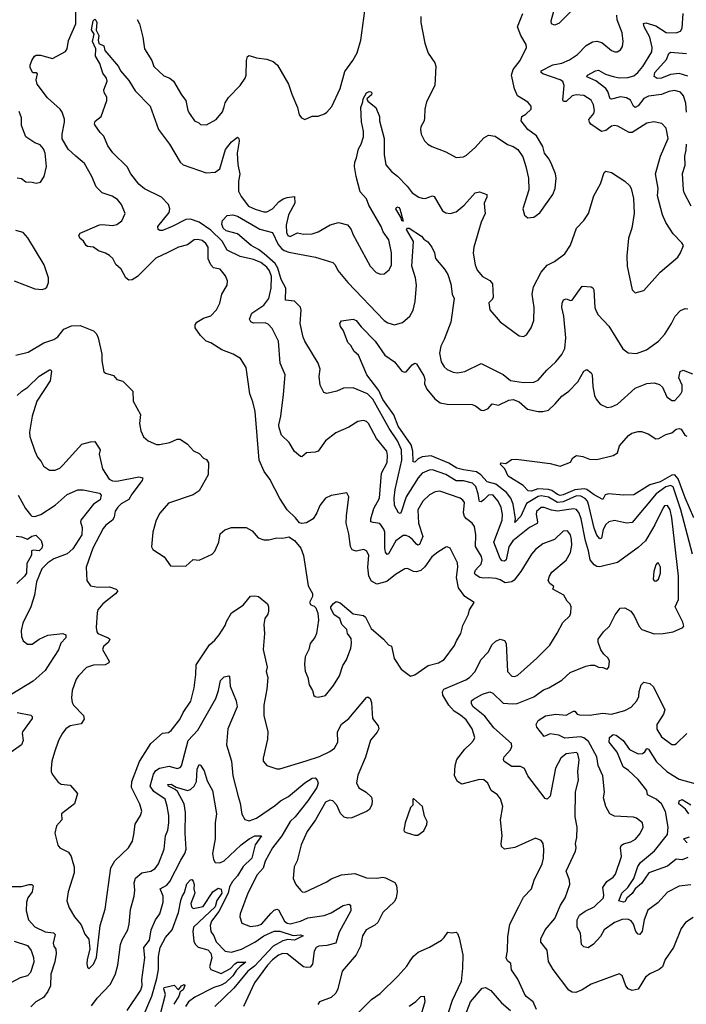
# Model space of a CAD drawing. Extents: x 1245432 to 1420865, y 606325 to 671314.
# Tile 158 of 256: x 1343242 to 1347784, y 623799 to 630504. Entities that reach past the tile are written whole.
import ezdxf

# ---------------------------------------------------------------- set-up
doc = ezdxf.new("R2010")
doc.units = 0

msp = doc.modelspace()

# ---------------------------------------------------------------- linework, layer by layer
at = {"layer": '0CON20XD'}
for points in [[(1347032.5, 630595), (1346915, 630477.1), (1346885, 630466.7), (1346866, 630475), (1346863.6, 630495), (1346892.2, 630602.2)], [(1343625, 629573.3), (1343572.6, 629622.6), (1343531.9, 629691.9), (1343530.8, 629725), (1343548.2, 629805), (1343547.3, 629827.3), (1343531.5, 629875), (1343516.9, 629895), (1343431.6, 629971.6), (1343361.9, 630065), (1343355.5, 630095), (1343362.5, 630135), (1343355, 630142.5), (1343331.2, 630141.2), (1343314.4, 630175), (1343313.1, 630195), (1343324.6, 630225.4), (1343342.5, 630255), (1343355, 630263.1), (1343385, 630263.1), (1343465, 630238.9), (1343555, 630286.2), (1343565.7, 630305), (1343575, 630361.2), (1343623.8, 630475), (1343625, 630576.7)], [(1345650.3, 627080.2), (1345635.4, 627085.4), (1345634, 627105), (1345654.1, 627175), (1345693.3, 627245), (1345707.7, 627415), (1345745, 627488.8), (1345748.3, 627538.3), (1345743.1, 627565), (1345672, 627652), (1345618.5, 627755), (1345605, 627768.5), (1345585, 627775.5), (1345545, 627767.8), (1345485, 627729.4), (1345395, 627690.8), (1345325, 627635.8), (1345275, 627566), (1345255, 627558.8), (1345195, 627553.8), (1345165, 627528), (1345155, 627529.2), (1345115, 627563.8), (1345078.1, 627625), (1345025.5, 627675.5), (1345009.5, 627725), (1345007.8, 627745), (1345021.8, 627805), (1345039.1, 627950.9), (1345051.4, 628085), (1345015.8, 628165), (1345005.7, 628315), (1344961.9, 628401.9), (1344935, 628431.5), (1344915, 628438.8), (1344835, 628437.5), (1344817.3, 628447.3), (1344806.9, 628465), (1344824.1, 628505.9), (1344905, 628560.8), (1344940, 628605), (1344956.3, 628675), (1344956.6, 628755), (1344945, 628793.5), (1344925, 628819.4), (1344885, 628851.1), (1344835, 628871.8), (1344745, 628891.8), (1344655, 628934.6), (1344622.1, 628995), (1344545, 629070.8), (1344465, 629124.3), (1344405, 629144.7), (1344375, 629144.1), (1344281.1, 629095), (1344215, 629068.8), (1344197.8, 629067.8), (1344186, 629075), (1344184, 629095), (1344260.1, 629189.9), (1344265.3, 629215), (1344255.9, 629245), (1344208, 629295), (1344092.2, 629352.2), (1344055, 629382.7), (1343999.6, 629455), (1343975, 629502.2), (1343876.9, 629596.9), (1343843.1, 629645), (1343815, 629710), (1343790, 629735), (1343755, 629787.5), (1343751.2, 629795), (1343756.4, 629813.6), (1343796.2, 629845), (1343835.7, 629954.3), (1343837, 629977), (1343818.3, 630008.3), (1343816.2, 630025), (1343838.9, 630085), (1343833.3, 630105), (1343808.7, 630138.7), (1343789.3, 630205), (1343759.7, 630255), (1343760.4, 630305), (1343739.1, 630355), (1343750.5, 630405), (1343732.5, 630435), (1343742.9, 630497.1), (1343755, 630506.2), (1343760.9, 630500.9), (1343767.1, 630485), (1343763.2, 630433.2), (1343781.9, 630395), (1343777.1, 630365), (1343780.9, 630340.9), (1343816.4, 630326.4), (1343821.2, 630295), (1343915.8, 630185), (1343928.8, 630155), (1343985, 630090.8), (1344028.3, 630018.3), (1344131.1, 629915), (1344188.9, 629755), (1344262.9, 629655), (1344335, 629532.5), (1344355, 629514.3), (1344512, 629462), (1344573.3, 629465), (1344605, 629489.2), (1344645, 629620), (1344685, 629671.4), (1344725, 629703.3), (1344734, 629694), (1344736.5, 629676.5), (1344723.8, 629595), (1344728.4, 629518.4), (1344740.8, 629450.8), (1344731.8, 629405), (1344732.7, 629335), (1344750.5, 629300.5), (1344800.6, 629235), (1344846.6, 629213.4), (1344905, 629195.5), (1344925, 629195.6), (1344965, 629216.7), (1345007.2, 629262.8), (1345036.6, 629283.4), (1345065, 629293.6), (1345115, 629298.8), (1345116.5, 629255), (1345073.8, 629175), (1345057.1, 629105), (1345059.6, 629055), (1345069.4, 629035), (1345085, 629026.7), (1345135, 629051.4), (1345175, 629043.1), (1345235, 629045.6), (1345275, 629060), (1345356.7, 629106.7), (1345415, 629122.9), (1345475, 629106.2), (1345485, 629096.2), (1345500.8, 629075), (1345512.6, 629042.6), (1345629.2, 628825), (1345671.3, 628781.3), (1345700.5, 628770.5), (1345726.1, 628773.9), (1345758.8, 628801.2), (1345774.2, 628835), (1345775.5, 628915.5), (1345757.9, 629005), (1345718.8, 629058.8), (1345705, 629096.2), (1345621.8, 629241.8), (1345603.9, 629283.9), (1345562.1, 629332.1), (1345534.4, 629435.6), (1345522.9, 629505), (1345525.7, 629534.3), (1345537.6, 629562.4), (1345550.6, 629625), (1345568.2, 629655), (1345583.8, 629706.2), (1345585.4, 629745), (1345571.1, 629808.9), (1345566.8, 629905), (1345580.9, 629945), (1345581.5, 629965), (1345605.6, 630005), (1345623.3, 630015), (1345635, 630012.5), (1345640.6, 630005), (1345637.8, 629992.2), (1345608, 629965), (1345615, 629950), (1345668.8, 629905), (1345692.5, 629845), (1345693.3, 629815), (1345725.4, 629695), (1345725.3, 629585), (1345737.5, 629515), (1345775, 629469.4), (1345817.1, 629437.1), (1345880.8, 629370.8), (1345915, 629325.7), (1345961.2, 629295), (1345985, 629288.1), (1346005, 629286.9), (1346055, 629304.2), (1346065, 629300.8), (1346122.8, 629202.8), (1346145, 629187.5), (1346175, 629184.4), (1346215, 629195.6), (1346269.4, 629240.6), (1346345, 629324.3), (1346375, 629330.8), (1346423.9, 629313.9), (1346424.4, 629295), (1346406.9, 629255), (1346408.8, 629225), (1346412.2, 629185), (1346385.5, 629124.5), (1346336.9, 628955), (1346332.5, 628915), (1346344.2, 628835), (1346359.1, 628799.1), (1346394.2, 628755), (1346445, 628728), (1346464.2, 628705), (1346468, 628615), (1346461.2, 628598.8), (1346437.5, 628575), (1346445, 628527.5), (1346515, 628446.2), (1346645, 628350), (1346675, 628346.7), (1346695, 628357.5), (1346726, 628405), (1346743.8, 628455), (1346746, 628545), (1346732.5, 628635), (1346742.9, 628685), (1346794.6, 628785.4), (1346835, 628832.5), (1346885, 628857.1), (1346955, 628909.2), (1346995, 628968.8), (1347034.4, 629085), (1347084.5, 629135.5), (1347116.3, 629183.7), (1347152.9, 629305), (1347198.6, 629385), (1347225, 629463.3), (1347235, 629471.2), (1347275, 629464), (1347363.8, 629405), (1347396, 629375), (1347407.1, 629355), (1347424.4, 629285), (1347428.2, 629185), (1347411.5, 629085), (1347389.1, 629015), (1347377.8, 628895), (1347380.6, 628825), (1347414.2, 628665), (1347435, 628643.8), (1347495, 628658.8), (1347604.5, 628785.5), (1347725, 628885.8), (1347744.7, 628915.3), (1347763.3, 628965), (1347753.8, 628983.8), (1347694.6, 629044.6), (1347645, 629122), (1347621.8, 629175), (1347586.7, 629305), (1347591.4, 629355), (1347573.3, 629455), (1347606.9, 629575), (1347659.7, 629695), (1347647.1, 629765), (1347617.3, 629797.3), (1347562.8, 629807.2), (1347515, 629799.2), (1347415, 629734.5), (1347395, 629734.5), (1347317.8, 629777.8), (1347295, 629782.7), (1347275, 629778.5), (1347235, 629749.6), (1347205, 629742.3), (1347133, 629793), (1347122.9, 629805), (1347120, 629825), (1347152.5, 629865), (1347157.1, 629885), (1347151.1, 629925), (1347135, 629955.7), (1347085, 629987.5), (1347032.8, 629992.8), (1347005, 629984.6), (1346965, 629946.5), (1346946.5, 629946.5), (1346942.3, 629955), (1346950.3, 630055), (1346942.4, 630082.4), (1346925.2, 630095.2), (1346806.7, 630135), (1346794.3, 630145), (1346795.7, 630155), (1346873.3, 630196.7), (1346935, 630208.2), (1346988.5, 630231.5), (1347043.1, 630266.9), (1347101.9, 630328.1), (1347145, 630353.8), (1347175, 630357.1), (1347208.6, 630348.6), (1347275, 630294.3), (1347297.5, 630285), (1347312.5, 630285), (1347335, 630298.8), (1347348.8, 630321.2), (1347354.2, 630355.8), (1347345.6, 630415), (1347312.8, 630502.8), (1347310, 630535)], [(1344042.9, 630505), (1344058.5, 630475), (1344080.4, 630385), (1344091.5, 630305), (1344141.4, 630225), (1344155, 630186), (1344225, 630122), (1344265.5, 630105.5), (1344290, 630085), (1344345, 629991.2), (1344374.3, 629954.3), (1344388.8, 629885), (1344398.8, 629865), (1344432.5, 629815), (1344462.3, 629802.3), (1344475, 629790), (1344515, 629788.8), (1344580, 629825), (1344623.6, 629876.4), (1344635, 629910), (1344642.2, 629937.8), (1344664.4, 629975), (1344744.2, 630055), (1344778.6, 630105), (1344784.3, 630125), (1344787.1, 630225), (1344795, 630252.5), (1344805, 630260), (1344855.9, 630244.1), (1344925, 630236), (1344968.3, 630218.3), (1344998.8, 630195), (1345074.2, 630065), (1345095.7, 629995.7), (1345133.8, 629905), (1345146.2, 629855), (1345162.5, 629835), (1345185, 629823.8), (1345235, 629846.2), (1345275, 629846.7), (1345317.7, 629862.3), (1345335, 629873.3), (1345367.9, 629912.1), (1345426.5, 630035), (1345458.3, 630151.7), (1345511.4, 630225), (1345541.3, 630278.7), (1345565.8, 630365), (1345593.6, 630563.6)], [(1345976, 630525), (1345975.8, 630485), (1346002.9, 630342.9), (1346024.4, 630275), (1346070.9, 630210.9), (1346077.9, 630187.9), (1346069.4, 630055), (1346014, 629945), (1346001.2, 629895), (1346000.8, 629835), (1345997.5, 629815), (1345976, 629775), (1345973.8, 629755), (1345976.2, 629725), (1345999.5, 629679.5), (1346023.3, 629655), (1346050.3, 629640.3), (1346145, 629604.3), (1346215, 629566), (1346265, 629570), (1346285, 629582), (1346345, 629632.9), (1346405, 629700), (1346435, 629716.7), (1346481.3, 629711.3), (1346565, 629654), (1346605, 629640), (1346635, 629620), (1346669.5, 629569.5), (1346691.2, 629505), (1346708.8, 629425), (1346711.2, 629345), (1346670, 629215), (1346681.7, 629171.7), (1346703.6, 629153.6), (1346745, 629160), (1346785, 629188.8), (1346875, 629312.5), (1346889.2, 629355), (1346898, 629425), (1346893.3, 629455), (1346866.7, 629515), (1346850, 629555), (1346817.5, 629595), (1346805, 629640), (1346763.6, 629713.6), (1346705, 629756.7), (1346658.8, 629815), (1346662.5, 629845), (1346690.5, 629859.5), (1346725.6, 629894.4), (1346727.5, 629915), (1346705, 629941.9), (1346632.9, 629985), (1346613.9, 630033.9), (1346593.5, 630125), (1346604.5, 630165), (1346652.7, 630225), (1346694.3, 630314.3), (1346692.9, 630335), (1346656.6, 630396.6), (1346634.5, 630455), (1346670.6, 630545)], [(1347784.2, 629875), (1347780.6, 629935), (1347765, 629985.7), (1347745, 630010), (1347705, 630021.8), (1347665, 630015.4), (1347615.3, 629994.7), (1347525, 629982.1), (1347495, 629968.1), (1347455, 629916.1), (1347435, 629906.2), (1347423.9, 629913.9), (1347403.1, 629955), (1347375, 629971.9), (1347335, 629977.6), (1347275, 629962), (1347265, 629964.5), (1347249.5, 630015), (1347235, 630035.3), (1347166.6, 630086.6), (1347106, 630115), (1347111.2, 630125), (1347165, 630155.5), (1347185, 630159.5), (1347233.8, 630133.8), (1347285, 630116.7), (1347328.8, 630108.8), (1347385, 630110), (1347425, 630122.4), (1347453.1, 630145), (1347486.3, 630185), (1347548, 630285), (1347550.6, 630315), (1347535.4, 630384.6), (1347495.4, 630455), (1347492.5, 630477.5), (1347506.9, 630483.1), (1347575, 630460.9), (1347647.3, 630417.3), (1347715.3, 630414.7), (1347743.5, 630426.5), (1347754.4, 630445), (1347763.1, 630545)], [(1347795, 630118.1), (1347735, 630137.1), (1347675, 630130.6), (1347615, 630104.7), (1347585, 630102.9), (1347565, 630117.5), (1347568.9, 630145), (1347647.7, 630232.3), (1347665, 630274), (1347675, 630283.3), (1347785, 630272.4)], [(1343225, 629426.7), (1343255, 629423.3), (1343285, 629400), (1343328.3, 629398.3), (1343355, 629390), (1343383.6, 629396.4), (1343408, 629435), (1343425.6, 629504.4), (1343415.8, 629595), (1343404.3, 629625), (1343380.9, 629650.9), (1343345.8, 629665.8), (1343285, 629706.7), (1343254.3, 629784.3), (1343254, 629835), (1343239.7, 629879.7)], [(1347757.1, 629457.1), (1347776.6, 629513.4), (1347773.4, 629575), (1347783.4, 629616.6), (1347784.7, 629655)], [(1343215, 628218.8), (1343300.9, 628239.1), (1343407, 628303), (1343475, 628325.6), (1343502.9, 628345), (1343543.4, 628396.6), (1343595, 628420), (1343655, 628422.2), (1343745, 628385.5), (1343765.6, 628365), (1343777, 628337), (1343801.9, 628225), (1343801.2, 628181.2), (1343816.4, 628106.4), (1343826.4, 628096.4), (1343880.5, 628080.5), (1343902.9, 628052.9), (1343945, 628042), (1344012.5, 627975), (1344014.6, 627905.4), (1344065.9, 627815.9), (1344059.2, 627755), (1344068, 627705), (1344085, 627663.3), (1344117.5, 627635), (1344175, 627611.9), (1344195, 627610), (1344265, 627624.3), (1344315, 627648), (1344335, 627646.7), (1344385, 627613.3), (1344427, 627567), (1344465, 627550), (1344495, 627518.8), (1344515, 627508.8), (1344528, 627485), (1344525.7, 627404.3), (1344465, 627296.2), (1344425, 627267.5), (1344255, 627211.2), (1344196.8, 627143.2), (1344172.5, 627095), (1344148.8, 627015), (1344140, 626915), (1344150, 626895), (1344226.7, 626845), (1344270, 626785), (1344375, 626782.5), (1344425, 626827.5), (1344465, 626823.3), (1344553.3, 626865), (1344571.2, 626885), (1344599.2, 626945), (1344607.6, 627002.4), (1344639.7, 627030.3), (1344685, 627045.8), (1344785.7, 627045.7), (1344825, 627023.8), (1344865.9, 626975.9), (1344905, 626962), (1344938.8, 626961.2), (1344995, 626976), (1345035, 626973.8), (1345075, 626981.2), (1345115, 626957.1), (1345157.1, 626905), (1345175.8, 626855), (1345207.7, 626647.7), (1345236.1, 626596.1), (1345236.7, 626575), (1345216.2, 626535), (1345225, 626518.8), (1345249.2, 626509.2), (1345258.6, 626498.6), (1345272.7, 626462.7), (1345278.9, 626415), (1345265, 626323.3), (1345253.2, 626296.8), (1345221.9, 626255), (1345211.4, 626215), (1345186.7, 626165), (1345182.2, 626115), (1345187.7, 626067.7), (1345204.4, 626025), (1345214.4, 625975), (1345237.1, 625935), (1345245, 625902.5), (1345254.1, 625894.1), (1345275, 625891.2), (1345325, 625902.5), (1345380.2, 625969.8), (1345420, 626035), (1345444.5, 626105.5), (1345469.2, 626145), (1345499.2, 626225), (1345502.7, 626257.3), (1345500, 626290), (1345476, 626325), (1345471.2, 626351.2), (1345436.2, 626385), (1345422.5, 626425), (1345385, 626450), (1345362.5, 626495), (1345362.5, 626505), (1345380.7, 626529.3), (1345398.3, 626541.7), (1345425, 626532.5), (1345515, 626457.5), (1345585, 626446), (1345597.5, 626435), (1345637.6, 626357.6), (1345721.2, 626285), (1345755, 626246.7), (1345775, 626237.5), (1345793.3, 626153.3), (1345840.7, 626080.7), (1345905, 626032.5), (1345935, 626043.3), (1346024, 626106), (1346095, 626123.3), (1346135, 626146.9), (1346205, 626242), (1346218.9, 626275), (1346246.9, 626325), (1346260.9, 626379.1), (1346300.8, 626455), (1346306, 626485), (1346338, 626535), (1346275.8, 626575), (1346232.5, 626635), (1346218.2, 626705), (1346226.9, 626775), (1346224.5, 626805), (1346174.3, 626904.3), (1346155, 626913.8), (1346145, 626910.8), (1346091.7, 626878.3), (1346050.6, 626845), (1346001.8, 626778.2), (1345975, 626753.8), (1345945, 626744.6), (1345925.3, 626745.3), (1345885, 626765.6), (1345865, 626764.3), (1345801.4, 626725), (1345742.4, 626677.6), (1345675, 626660), (1345639.5, 626679.5), (1345619.6, 626715), (1345614, 626775), (1345620.5, 626855), (1345608, 626885), (1345585.7, 626895.7), (1345535, 626884.4), (1345507, 626893), (1345495.4, 626915.4), (1345485, 627002.5), (1345467.3, 627075), (1345467.8, 627125), (1345483.8, 627255), (1345470.7, 627280.7), (1345365, 627264.3), (1345325, 627245.7), (1345286.9, 627195), (1345267.1, 627145), (1345241.4, 627105), (1345195, 627078.6), (1345165, 627073.3), (1345147.7, 627077.7), (1345122.2, 627112.2), (1345065, 627166.2), (1345015, 627243.8), (1344945.6, 627375), (1344908, 627428), (1344873.7, 627503.7), (1344847.5, 627835), (1344829.5, 627900.5), (1344810, 627955), (1344785.7, 628135), (1344747.4, 628197.4), (1344695.4, 628225.4), (1344620, 628255), (1344545, 628302.9), (1344512, 628315), (1344473.3, 628353.3), (1344438.1, 628405), (1344437.1, 628425), (1344448.8, 628445), (1344495, 628470.8), (1344545, 628487.5), (1344582.4, 628527.6), (1344606.4, 628573.6), (1344618.6, 628635), (1344655.7, 628695), (1344656.9, 628725), (1344645, 628758.8), (1344608.8, 628805), (1344562.5, 628815), (1344545, 628833.3), (1344526.7, 628875), (1344525.8, 628955.8), (1344510.7, 628980.7), (1344485, 629000), (1344455, 629007.5), (1344430, 629005), (1344385, 628970.6), (1344325, 628954.4), (1344252.3, 628917.7), (1344169.4, 628880.6), (1344045, 628755.6), (1344007.6, 628732.4), (1343985, 628730.6), (1343965, 628745.8), (1343934.4, 628805), (1343897.2, 628837.2), (1343876.9, 628876.9), (1343855, 628898.6), (1343826.7, 628915), (1343778.7, 628928.7), (1343744.3, 628954.3), (1343705, 628958.6), (1343694, 628965), (1343675.9, 628995.9), (1343652, 629015), (1343646, 629035), (1343655, 629050), (1343785, 629106), (1343805, 629110), (1343875, 629102.3), (1343905, 629108.5), (1343938.5, 629135), (1343960, 629185), (1343935.7, 629245), (1343909.4, 629279.4), (1343871.7, 629301.7), (1343805, 629325.7), (1343762.5, 629365), (1343734.3, 629435), (1343683.6, 629523.6), (1343625, 629573.3)], [(1347815.7, 629235), (1347770, 629325), (1347763.8, 629345), (1347757.1, 629457.1)], [(1345855, 629132.5), (1345845, 629133.3), (1345842, 629155), (1345805.5, 629215), (1345810.9, 629229.1), (1345825, 629225.4), (1345832.1, 629215), (1345855, 629132.5)], [(1347829.5, 624390.5), (1347778, 624355), (1347749.2, 624315), (1347696.9, 624185), (1347639.2, 624105), (1347621.4, 624055), (1347598, 624035), (1347535, 624005.6), (1347505.4, 623984.6), (1347455, 623901.4), (1347415, 623893.3), (1347387.5, 623905), (1347372.2, 623925), (1347346.2, 623995), (1347325, 624006), (1347135, 623935.4), (1347075, 623897.5), (1347030.3, 623879.7), (1347005, 623882), (1346983.8, 623895), (1346876.2, 624036.2), (1346845, 624090), (1346836.6, 624166.6), (1346793.1, 624223.1), (1346791.4, 624245), (1346821.8, 624305), (1346887.5, 624382.5), (1346926.2, 624475), (1346958.8, 624525), (1346988.9, 624615), (1346987.9, 624645), (1346965.5, 624705), (1347028.3, 624841.7), (1347034, 624865), (1347028.8, 624895), (1347038.1, 624935), (1347040, 625005), (1347026.5, 625075), (1347029.2, 625245), (1347048.6, 625325), (1347044.5, 625384.5), (1347054.6, 625464.6), (1347045, 625503.8), (1347034.4, 625514.4), (1346965, 625505.4), (1346928.5, 625475), (1346893, 625407), (1346855, 625216.7), (1346835, 625196), (1346820.9, 625200.9), (1346702.9, 625355), (1346680.8, 625405), (1346655, 625417.5), (1346595, 625417.8), (1346542.7, 625452.7), (1346538.5, 625465), (1346542.5, 625485), (1346585, 625531.2), (1346594.3, 625555), (1346592.5, 625575), (1346472.3, 625682.3), (1346411, 625761), (1346331.8, 625825), (1346319.1, 625845), (1346320.6, 625865), (1346332.9, 625877.1), (1346395, 625910.4), (1346445, 625925.6), (1346465, 625916.9), (1346535, 625848.5), (1346600, 625845), (1346631.7, 625848.3), (1346745, 625892.1), (1346810.1, 625939.9), (1346845.9, 625954.1), (1346935, 626005.7), (1346992.6, 626057.4), (1347099.1, 626100.9), (1347131.2, 626108.8), (1347157.7, 626107.7), (1347185, 626094), (1347215, 626092.5), (1347245, 626080), (1347256.7, 626095), (1347260, 626135), (1347252, 626155), (1347222.2, 626182.2), (1347202.1, 626212.1), (1347183.3, 626265), (1347183.8, 626285), (1347220, 626335), (1347260, 626375), (1347299.1, 626450.9), (1347333.8, 626496.2), (1347365, 626498), (1347406.7, 626475), (1347428.8, 626445), (1347461.5, 626371.5), (1347480.9, 626350.9), (1347565, 626322.5), (1347625.9, 626324.1), (1347693.9, 626336.1), (1347760, 626365), (1347766, 626375), (1347760.8, 626400.8), (1347706.7, 626505), (1347730.9, 626555), (1347729.3, 626715), (1347685, 627111.2), (1347672.9, 627165), (1347655, 627195.5), (1347635, 627192.5), (1347625, 627179.4), (1347570, 627065), (1347505, 626954.5), (1347455, 626909.5), (1347315, 626807.1), (1347195, 626778.5), (1347175, 626780.4), (1347155, 626791.8), (1347128.3, 626825), (1347117.7, 626887.7), (1347095.8, 626954.2), (1347066.9, 627105), (1347053.2, 627143.2), (1347035, 627167.3), (1347015, 627172.5), (1346905, 627156.6), (1346865, 627162.7), (1346815, 627182.1), (1346795, 627182.5), (1346762.9, 627155), (1346760, 627135), (1346770.4, 627085), (1346767.7, 627072.3), (1346715.2, 627044.8), (1346602.2, 626955), (1346574.2, 626915), (1346556.8, 626825), (1346545, 626816.9), (1346528.8, 626818.8), (1346516.2, 626835), (1346471.2, 626945), (1346529.7, 627095), (1346531.4, 627135), (1346521.1, 627181.1), (1346501.8, 627225), (1346465, 627267.7), (1346435, 627266.9), (1346405, 627233.4), (1346385, 627220.4), (1346375, 627223.3), (1346371.5, 627231.5), (1346364.8, 627274.8), (1346349.7, 627325), (1346327.6, 627347.6), (1346265, 627363.3), (1346215, 627362.5), (1346145, 627406.2), (1346055, 627437.6), (1346032.7, 627437.3), (1345985, 627416), (1345956.9, 627385), (1345874.1, 627255), (1345840.9, 627149.1), (1345835, 627141.9), (1345822.9, 627145), (1345796, 627196), (1345792.2, 627245), (1345799.6, 627305), (1345844.4, 627505), (1345843.5, 627575), (1345817, 627635), (1345758.8, 627718.8), (1345648.7, 627918.7), (1345611.1, 627955), (1345515, 627997.1), (1345447.5, 627995), (1345403.3, 627975), (1345335, 627959.2), (1345313.3, 627965), (1345289.2, 628015), (1345283.5, 628075), (1345288.9, 628125), (1345276.5, 628165), (1345183.6, 628315), (1345172.9, 628342.9), (1345152.5, 628435), (1345160, 628525), (1345155, 628546.2), (1345115, 628588.1), (1345053.8, 628593.8), (1345055.3, 628675), (1345023.6, 628733.6), (1345001.5, 628811.5), (1344982.4, 628842.4), (1344908.7, 628908.7), (1344868.8, 628938.8), (1344819.2, 628965), (1344726, 629046), (1344648, 629065), (1344628.1, 629085), (1344618.8, 629111.2), (1344623.9, 629136.1), (1344655, 629170), (1344694.3, 629175.7), (1344725, 629166.9), (1344877.2, 629077.2), (1344965, 629053.6), (1345002.6, 628972.6), (1345024.9, 628944.9), (1345045, 628931.1), (1345075, 628920.7), (1345257.4, 628887.4), (1345375, 628851.4), (1345391.4, 628835), (1345408.9, 628795), (1345477.9, 628715), (1345725, 628454.4), (1345749.8, 628439.8), (1345795, 628425.6), (1345850.7, 628440.7), (1345900, 628485), (1345922.5, 628525), (1345936.3, 628583.7), (1345945.8, 628695), (1345939.7, 628745), (1345914.7, 628825), (1345925, 628992.5), (1345877.1, 629075), (1345885, 629084.2), (1345895, 629083.1), (1345979.5, 629029.5), (1345995, 629010), (1346021.7, 628991.7), (1346048.8, 628955), (1346067, 628917), (1346075, 628876.7), (1346135.4, 628805.4), (1346158.3, 628768.3), (1346179.4, 628705), (1346188.6, 628635), (1346202.5, 628605), (1346179.1, 628445), (1346134.7, 628325.3), (1346110.1, 628279.9), (1346103.2, 628233.2), (1346114.6, 628175), (1346135, 628139.2), (1346155, 628121.9), (1346195, 628104.3), (1346225, 628099.2), (1346275, 628108.1), (1346385, 628163.1), (1346535, 628086.7), (1346586.2, 628046.2), (1346675, 628033.6), (1346745, 628035.6), (1346775, 628050), (1346833.1, 628116.9), (1346894.2, 628175), (1346935, 628224), (1346956.9, 628265), (1346961.7, 628338.3), (1346949.5, 628485), (1346934.5, 628545), (1346937, 628573), (1346946.7, 628595), (1346965, 628602), (1346995, 628592), (1347005.8, 628594.2), (1347075, 628690), (1347135, 628684), (1347147.8, 628677.8), (1347152.9, 628665), (1347161.3, 628545), (1347169.1, 628519.1), (1347183.3, 628493.3), (1347256.7, 628416.7), (1347352.2, 628262.2), (1347387.5, 628235), (1347445, 628230.8), (1347513.3, 628255), (1347595, 628314), (1347637.2, 628362.8), (1347683.3, 628435), (1347707.1, 628485), (1347745, 628522.5), (1347775, 628538), (1347795, 628533.8)], [(1343204.5, 628724.5), (1343345, 628671.8), (1343395, 628666.9), (1343415, 628672.5), (1343426.6, 628683.4), (1343437.5, 628715), (1343437.5, 628745), (1343410, 628835), (1343297.9, 629017.9), (1343265, 629053.8), (1343215, 629068.8)], [(1347824.8, 626865), (1347746.7, 627165), (1347693.6, 627323.6), (1347675, 627330.7), (1347645, 627322.3), (1347578.2, 627275), (1347415, 627079.1), (1347375, 627075.5), (1347293.3, 627093.3), (1347255, 627084.4), (1347235, 627065.6), (1347217.9, 627032.1), (1347205, 626974), (1347195, 626969.4), (1347175, 626992.7), (1347155, 627040.5), (1347120, 627195), (1347109.8, 627225), (1347094.3, 627244.3), (1347065, 627258), (1347035, 627260.3), (1346945, 627221), (1346906.7, 627216.7), (1346845, 627253.1), (1346795, 627262.4), (1346775, 627256.8), (1346695, 627209.5), (1346656.3, 627123.7), (1346615, 627078.8), (1346618.9, 627105), (1346604.8, 627204.8), (1346587, 627245), (1346558.1, 627285), (1346485, 627341.2), (1346427.1, 627357.1), (1346382.6, 627405), (1346355, 627424.9), (1346265, 627438), (1346219.6, 627449.6), (1346165, 627483), (1346045, 627534.4), (1345985, 627528.1), (1345956.9, 627513.1), (1345935, 627491.3), (1345922.1, 627492.1), (1345921.6, 627565), (1345909.7, 627609.7), (1345820.8, 627735), (1345791.9, 627811.9), (1345715, 627916.7), (1345688.2, 627978.2), (1345607.3, 628085), (1345550.2, 628220.2), (1345520.4, 628245), (1345498.9, 628285), (1345478.5, 628305), (1345448.1, 628385), (1345426.7, 628415), (1345424.3, 628435), (1345435, 628453.8), (1345515, 628463.8), (1345535, 628456.2), (1345567.5, 628412.5), (1345664.5, 628315), (1345730, 628220), (1345795.6, 628175), (1345845, 628109.4), (1345865, 628102.9), (1345875, 628106), (1345915.9, 628154.1), (1345935, 628163.8), (1345945, 628160), (1345995, 628078.8), (1346001.5, 628055), (1345999.5, 628025), (1346015, 627988), (1346071.3, 627921.3), (1346106.7, 627895), (1346154.6, 627884.6), (1346323.8, 627883.8), (1346348, 627875), (1346385, 627845.7), (1346405, 627842.9), (1346434.2, 627855), (1346461.7, 627888.3), (1346505, 627879.6), (1346575, 627912.3), (1346605, 627918), (1346645, 627902.5), (1346700.5, 627850.5), (1346775.4, 627835.4), (1346805, 627835.4), (1346845, 627845.5), (1346891.2, 627888.8), (1346935, 627940.6), (1346982.2, 627975), (1347045, 628038.1), (1347085, 628111.4), (1347105, 628121.2), (1347135, 628100), (1347143.1, 628085), (1347146.6, 628006.6), (1347158.1, 627945), (1347169.4, 627919.4), (1347195.8, 627885), (1347245, 627863.3), (1347275, 627868.1), (1347315, 627885.6), (1347435.3, 627994.7), (1347515, 628026.5), (1347565, 628030), (1347600.5, 628020.5), (1347622.1, 628002.1), (1347650, 627935), (1347685, 627911.2), (1347705, 627910), (1347746.9, 627955), (1347756.1, 627973.9), (1347755.4, 628015.4), (1347732.5, 628065), (1347741.7, 628108.3), (1347762, 628118), (1347825, 628092.5)], [(1343225, 627943.5), (1343256.5, 627975), (1343298.5, 628001.5), (1343375, 628075.4), (1343445, 628118.8), (1343455, 628120), (1343459.2, 628109.2), (1343448.9, 628045), (1343360, 627905), (1343326.7, 627805), (1343309.1, 627695), (1343311.8, 627665), (1343345.6, 627565), (1343363.6, 627523.6), (1343388.8, 627495), (1343404.4, 627464.4), (1343446.1, 627436.1), (1343485, 627436.2), (1343515, 627450.8), (1343535, 627469.2), (1343665, 627613.8), (1343725, 627630), (1343755, 627632), (1343790.8, 627575), (1343784.6, 627545), (1343807.3, 627445), (1343850.9, 627375), (1343875, 627364.1), (1343905, 627361.8), (1344055, 627391.8), (1344081.2, 627385), (1344075.6, 627365), (1344007.2, 627272.8), (1343985, 627237.1), (1343933.4, 627206.6), (1343910.6, 627185), (1343893.2, 627156.8), (1343885.5, 627115), (1343875, 627095.8), (1343828.2, 627061.8), (1343810.6, 627039.4), (1343741.2, 626905), (1343695.6, 626775), (1343699.2, 626685), (1343725, 626648), (1343775, 626640.5), (1343855, 626641.5), (1343900, 626625), (1343910, 626615), (1343896, 626595), (1343809.4, 626525), (1343775.6, 626485), (1343769.4, 626465), (1343762.9, 626365), (1343767.1, 626335), (1343775, 626324.4), (1343845.4, 626295.4), (1343856, 626285), (1343846.9, 626265), (1343813.1, 626235), (1343806.7, 626215), (1343850.8, 626135), (1343850, 626125), (1343825, 626110.9), (1343745, 626108.2), (1343697.6, 626092.4), (1343642, 626035), (1343627.6, 626012.4), (1343600, 625935), (1343595.7, 625885), (1343598.6, 625855), (1343608.6, 625835), (1343675.8, 625765), (1343680.5, 625739.5), (1343660.8, 625709.2), (1343585, 625694.4), (1343557.1, 625675), (1343534, 625646), (1343506.7, 625595), (1343478.9, 625515), (1343461.9, 625455), (1343455.7, 625405.7), (1343455.8, 625385), (1343464.2, 625365), (1343505, 625310.8), (1343525, 625297.1), (1343585, 625290.8), (1343636, 625235), (1343615, 625164), (1343526, 625095), (1343530, 625055), (1343494, 625015), (1343482.5, 624965), (1343501.5, 624881.5), (1343516.2, 624865), (1343574, 624835), (1343592.2, 624805), (1343605, 624763.8), (1343613.3, 624735), (1343612.9, 624695), (1343571.4, 624565), (1343564.4, 624504.4), (1343579.2, 624455), (1343615.7, 624395), (1343660.7, 624340.7), (1343685.8, 624275.8), (1343712.3, 624242.3), (1343720.8, 624175), (1343700.8, 624105), (1343700, 624075), (1343705, 624052.5), (1343715, 624043.8), (1343745, 624072), (1343765, 624117.5), (1343790, 624335), (1343824, 624446), (1343862, 624728), (1343889.5, 624775), (1343984.4, 624865), (1344010.2, 624909.8), (1344019.1, 624955), (1344030, 625025), (1344065.9, 625084.1), (1344074.5, 625115), (1344060.9, 625160.9), (1344004.4, 625275), (1344007.1, 625317.1), (1344057.4, 625452.6), (1344135, 625575.7), (1344215, 625645.6), (1344255, 625650.8), (1344275, 625662.9), (1344332.1, 625737.9), (1344355.7, 625785), (1344407.2, 625862.8), (1344430, 625955), (1344443.1, 626045), (1344445, 626110), (1344534.2, 626245.8), (1344571.5, 626278.5), (1344601.4, 626315), (1344641.2, 626378.8), (1344650.8, 626405), (1344686.2, 626465), (1344765, 626516.9), (1344815, 626578.8), (1344845, 626581.4), (1344870, 626575), (1344930.8, 626525), (1344938.1, 626505), (1344937.5, 626475), (1344932.2, 626455), (1344912.5, 626425), (1344904.5, 626385), (1344909.2, 626325), (1344900.8, 626215), (1344929.2, 626095), (1344921.2, 626065), (1344932.5, 626025), (1344925.7, 625944.3), (1344905.6, 625835), (1344905.7, 625765), (1344932.5, 625655), (1344930.8, 625605), (1344900.8, 625475), (1344901.2, 625455), (1344926.1, 625426.1), (1344993, 625403), (1345015, 625402), (1345193.9, 625456.1), (1345285, 625486.7), (1345355, 625519.4), (1345386.9, 625543.1), (1345409.1, 625585), (1345407.5, 625655), (1345435, 625706), (1345485, 625744), (1345605, 625887.5), (1345615, 625892.5), (1345630.5, 625880.5), (1345640, 625855), (1345645.5, 625745), (1345683.5, 625695), (1345688.1, 625675), (1345677.1, 625652.9), (1345631.5, 625598.5), (1345597.6, 625482.4), (1345545, 625360), (1345536.6, 625306.6), (1345552.7, 625272.7), (1345602.8, 625242.8), (1345638.3, 625208.3), (1345643.8, 625185), (1345641.5, 625158.5), (1345625, 625125.7), (1345605, 625110.9), (1345505, 625069.1), (1345475, 625065.5), (1345453.8, 625073.8), (1345428.8, 625098.8), (1345401.9, 625155), (1345375, 625184.3), (1345355, 625188.5), (1345325, 625174.3), (1345256.9, 625055), (1345200.6, 624975), (1345160.6, 624885), (1345131.9, 624775), (1345112.5, 624735), (1345106, 624655), (1345124.2, 624614.2), (1345156.2, 624575), (1345167.5, 624565), (1345185, 624562), (1345335, 624633.1), (1345365, 624652.9), (1345435, 624680.8), (1345525, 624690), (1345605, 624661.1), (1345675, 624657.8), (1345715, 624665.5), (1345735, 624661.1), (1345798, 624628), (1345808.6, 624608.6), (1345814.5, 624564.5), (1345807.9, 624525), (1345795, 624498.6), (1345717.1, 624425), (1345681.4, 624355), (1345662.4, 624337.6), (1345602, 624305), (1345578, 624265), (1345563.1, 624195), (1345534.4, 624135), (1345440, 624025), (1345410, 623905), (1345395, 623873.8), (1345365, 623844.2), (1345283.9, 623816.1), (1345273, 623797)], [(1347835, 627111.4), (1347775, 627247.5), (1347728.1, 627378.1), (1347705, 627404.1), (1347685, 627403.2), (1347605, 627356.6), (1347534.2, 627335.8), (1347425, 627268.9), (1347355.4, 627265.4), (1347252.5, 627275), (1347231.2, 627268.8), (1347215, 627235.8), (1347155, 627267.6), (1347105, 627303.8), (1347088.2, 627308.2), (1347025, 627303.2), (1346945, 627267.2), (1346925, 627264.1), (1346905, 627270.8), (1346868, 627298), (1346845, 627304.2), (1346771.2, 627308.8), (1346727.9, 627292.1), (1346705.9, 627295.9), (1346672.1, 627332.1), (1346570, 627395), (1346546.2, 627446.2), (1346517.5, 627475), (1346520, 627485), (1346555, 627482.5), (1346592.3, 627507.7), (1346625, 627511.2), (1346855, 627482.2), (1346925, 627463.1), (1346995, 627490), (1347010.7, 627519.3), (1347034.5, 627535.5), (1347078.6, 627528.6), (1347125, 627511.1), (1347175, 627508), (1347284.2, 627535), (1347314.3, 627555), (1347328, 627602), (1347388.8, 627671.2), (1347412.3, 627687.7), (1347455, 627698.8), (1347479.3, 627699.3), (1347523.9, 627683.9), (1347575, 627648.9), (1347597.2, 627652.8), (1347645, 627680), (1347685, 627689.5), (1347715, 627714.4), (1347735, 627720), (1347748, 627715), (1347773.8, 627675), (1347787.7, 627667.7)], [(1343230.8, 627265), (1343281.2, 627175), (1343315, 627132.7), (1343325, 627123.9), (1343345, 627119.7), (1343386.7, 627133.3), (1343482.9, 627197.1), (1343565, 627270.5), (1343637.6, 627302.4), (1343675, 627302.7), (1343785, 627279.1), (1343797.5, 627265), (1343789.7, 627235), (1343744.7, 627205.3), (1343658.6, 627095), (1343655.7, 627085), (1343668.8, 627045), (1343665, 626996.2), (1343605, 626901.5), (1343565, 626865.3), (1343475, 626831.8), (1343434.3, 626805), (1343392.9, 626765), (1343356.7, 626675), (1343342.2, 626585), (1343318.8, 626505), (1343264.6, 626395), (1343252.2, 626345), (1343253.5, 626303.5), (1343265.8, 626275), (1343295, 626250.6), (1343328, 626252), (1343375, 626286.2), (1343435, 626312), (1343535, 626324.2), (1343556.2, 626315), (1343555.8, 626295), (1343521.8, 626258.2), (1343507.3, 626212.7), (1343448.3, 626121.7), (1343415, 626072.2), (1343335, 626000), (1343188.3, 625911.7)], [(1346762.7, 623762.7), (1346739.2, 623815), (1346693, 623853), (1346680.7, 623870.7), (1346635, 623970), (1346593.5, 624033.5), (1346587, 624077), (1346564.5, 624094.5), (1346555.7, 624115), (1346565.9, 624164.1), (1346567.3, 624257.3), (1346581.1, 624345), (1346641.5, 624465), (1346675, 624529.4), (1346728.1, 624585), (1346746.5, 624645), (1346801.2, 624755), (1346811.3, 624795), (1346813.5, 624855), (1346807.5, 624895), (1346794.3, 624914.3), (1346755, 624930.8), (1346615, 624866.7), (1346545, 624856.2), (1346525, 624873.3), (1346521.4, 624895), (1346530, 624945), (1346518.8, 625055), (1346534.2, 625145), (1346518.7, 625198.7), (1346496.2, 625225), (1346455, 625253.8), (1346431.4, 625305), (1346405, 625327.1), (1346375, 625330.6), (1346255, 625298.6), (1346224.4, 625315), (1346203.3, 625355), (1346208.8, 625425), (1346220.9, 625465), (1346275, 625535.7), (1346314.5, 625575.5), (1346334, 625595), (1346343.8, 625615), (1346325.6, 625675), (1346284.4, 625735), (1346245, 625768.9), (1346202.3, 625795), (1346166, 625835), (1346125.5, 625905), (1346123.6, 625926.4), (1346132, 625945), (1346282.3, 626007.7), (1346306.5, 626023.5), (1346344.7, 626065.3), (1346382.7, 626145), (1346433.8, 626196.2), (1346461.5, 626248.5), (1346485, 626271.9), (1346515, 626284.3), (1346545, 626275.8), (1346556.7, 626255), (1346566, 626065), (1346595, 626033.8), (1346615, 626032), (1346635, 626040), (1346765.7, 626155), (1346852.9, 626245), (1346903.2, 626326.8), (1346942, 626398), (1346990.8, 626445), (1346997.5, 626465), (1346998.6, 626505), (1346992.9, 626522.9), (1346972, 626545), (1346948.8, 626585), (1346873.3, 626625), (1346880, 626645), (1346853.4, 626663.4), (1346841.9, 626685), (1346851.1, 626715), (1346868.1, 626741.9), (1346965, 626822.5), (1346995, 626876), (1347002.9, 626925), (1347001.8, 626965), (1346994.7, 626994.7), (1346975, 627022.5), (1346945, 627020.8), (1346885, 626964), (1346805, 626934.4), (1346755, 626896.9), (1346728.1, 626865), (1346656.7, 626745), (1346611.8, 626688.2), (1346595, 626676.1), (1346548.6, 626668.6), (1346515, 626690.4), (1346488.2, 626698.2), (1346435, 626703.8), (1346405, 626699.8), (1346376, 626706), (1346345.7, 626725), (1346341.1, 626735), (1346348, 626755), (1346365, 626774.6), (1346385.4, 626795), (1346393.2, 626825), (1346387.3, 626847.3), (1346347.2, 626917.2), (1346350.4, 626995), (1346341.7, 627051.7), (1346325.4, 627075.4), (1346285, 627104.5), (1346271.7, 627121.7), (1346265.3, 627145), (1346272.3, 627215), (1346261.5, 627231.5), (1346242, 627245), (1346105, 627292.1), (1346071.9, 627288.1), (1346035, 627267.8), (1345989.5, 627225), (1345954.7, 627165), (1345958.6, 627075), (1345989.1, 626985), (1345965, 626931.1), (1345955, 626925.6), (1345945, 626931.9), (1345917.5, 626965), (1345895, 626981.2), (1345875, 626990.7), (1345855, 626991.1), (1345804.1, 626955), (1345755, 626867.1), (1345745, 626862.9), (1345735, 626878), (1345730.3, 626905), (1345729.2, 627015), (1345724, 627035), (1345695, 627072), (1345650.3, 627080.2)], [(1343217.5, 626987.5), (1343255, 626981.5), (1343295, 626966.1), (1343325, 626987.6), (1343352.5, 626992.5), (1343388.3, 626958.3), (1343397.5, 626925), (1343392.4, 626905), (1343375, 626887.7), (1343335, 626891.9), (1343323.7, 626886.3), (1343321.7, 626858.3), (1343290.1, 626799.9), (1343288.5, 626735), (1343275.8, 626714.2), (1343222.3, 626665)], [(1347575, 626680), (1347593.8, 626695), (1347607.8, 626735), (1347606.9, 626775), (1347593, 626803), (1347585, 626803.3), (1347575, 626792.5), (1347561.4, 626745), (1347558.8, 626695), (1347565, 626683.3), (1347575, 626680)], [(1343731.7, 623788.3), (1343769.2, 623840.8), (1343860.8, 623935), (1343893.8, 624006.2), (1343911.8, 624065), (1343929.5, 624205), (1343941.2, 624238.8), (1343978.2, 624305), (1343988.8, 624345), (1343997.8, 624445), (1344022.2, 624535), (1344026.9, 624575), (1344022.2, 624625), (1344032.2, 624657.8), (1344075.3, 624694.7), (1344135, 624705.5), (1344165, 624722.9), (1344187.9, 624755), (1344226.2, 624855), (1344236.2, 624945), (1344252.3, 624985), (1344257.2, 625035), (1344257.8, 625085), (1344247.8, 625147.8), (1344232.7, 625195), (1344156.9, 625246.9), (1344130.7, 625285), (1344154.3, 625365.7), (1344170, 625390), (1344195, 625406.5), (1344259.8, 625420.2), (1344315, 625405.6), (1344335, 625411.4), (1344345, 625422.5), (1344390.8, 625595), (1344455, 625665.5), (1344579.2, 625880.8), (1344597.2, 625935), (1344610.9, 626005), (1344635, 626028.6), (1344666.7, 626036.7), (1344672.5, 626032.5), (1344676.2, 625965), (1344717.5, 625865), (1344724.7, 625825), (1344660, 625675), (1344650, 625565), (1344684.6, 625454.6), (1344693.5, 625355), (1344731.1, 625215), (1344745, 625167.5), (1344755, 625093.8), (1344777.1, 625057.1), (1344805, 625047.8), (1344855, 625066.4), (1344985, 625154.6), (1345018.9, 625185), (1345073.5, 625215), (1345185, 625307.2), (1345235, 625338.2), (1345255, 625340), (1345268.4, 625325), (1345275.3, 625305), (1345265.8, 625275), (1345204.3, 625185), (1345118.2, 625075), (1345085, 625044.7), (1345028.2, 624945), (1344964.7, 624865), (1344915, 624774.4), (1344900, 624725), (1344860.1, 624679.9), (1344795.3, 624554.7), (1344744.3, 624415), (1344742.5, 624395), (1344755, 624352), (1344815, 624327.8), (1344865, 624334.7), (1344888.5, 624345), (1344955, 624420.6), (1344975, 624439.1), (1344995, 624447.7), (1345005, 624441.1), (1345046.1, 624365), (1345065, 624350.8), (1345085, 624346.9), (1345155.2, 624364.8), (1345205, 624386.7), (1345316.2, 624403.8), (1345365, 624422.7), (1345445, 624471.8), (1345485, 624481.2), (1345496.2, 624475), (1345497.5, 624435), (1345418.8, 624291.2), (1345395, 624216), (1345335, 624200.3), (1345280, 624195), (1345261.9, 624185), (1345248.3, 624161.7), (1345237.8, 624072.2), (1345221.2, 624051.2), (1345195, 624048.4), (1345175, 624053.9), (1345065, 624141.8), (1345034.5, 624144.5), (1345005, 624133.2), (1344965, 624101.7), (1344930.6, 624065), (1344842.4, 623945), (1344765.8, 623784.2)], [(1347815, 624611.5), (1347735, 624604.4), (1347655, 624561.4), (1347590.2, 624489.8), (1347520.9, 624439.1), (1347497.1, 624375), (1347483.1, 624296.9), (1347466.6, 624273.4), (1347455, 624276.7), (1347439.2, 624295), (1347424.8, 624344.8), (1347407.5, 624367.5), (1347385, 624379.6), (1347345.5, 624375.5), (1347295, 624356.8), (1347224.6, 624305), (1347198.6, 624261.4), (1347151.2, 624208.8), (1347115, 624184.5), (1347085, 624190.5), (1347070, 624205), (1347062.3, 624282.3), (1347039.4, 624325), (1347039.5, 624375), (1347056.9, 624405), (1347095, 624432.2), (1347155, 624462), (1347220, 624525), (1347222.5, 624545), (1347213.8, 624595), (1347242.5, 624635), (1347285.8, 624665), (1347300.5, 624685), (1347341.5, 624805), (1347335.5, 624865), (1347340.5, 624879.5), (1347355, 624891.1), (1347405, 624905.7), (1347437, 624923), (1347468.1, 624961.9), (1347489.4, 625005), (1347484, 625035), (1347445, 625067.1), (1347424.1, 625074.1), (1347295, 625080), (1347262.5, 625095), (1347235.6, 625145.6), (1347219.2, 625205), (1347227.3, 625242.7), (1347213.8, 625355), (1347182.5, 625425), (1347173.9, 625485), (1347118, 625588), (1347085, 625614), (1347065, 625620.2), (1346955, 625610.3), (1346915, 625632.2), (1346855, 625640.8), (1346815, 625622), (1346764.4, 625685), (1346760, 625705), (1346775, 625731.2), (1346825, 625764.2), (1346895.3, 625774.7), (1346965, 625768), (1347015, 625795.6), (1347025, 625794.2), (1347040.8, 625775), (1347055, 625769.1), (1347125, 625767.2), (1347215, 625782), (1347275, 625775.4), (1347365, 625799.4), (1347406.9, 625823.1), (1347447.1, 625865), (1347460.4, 625895), (1347461.9, 625928.1), (1347475.5, 625974.5), (1347495, 625992), (1347535, 625982.5), (1347560.9, 625960.9), (1347636.4, 625805), (1347627.3, 625775), (1347582.7, 625705), (1347581.7, 625671.7), (1347615, 625619.2), (1347685, 625567.5), (1347705, 625568), (1347716.7, 625575), (1347787.2, 625642.8)], [(1343225, 625785.6), (1343317.9, 625767.9), (1343327.8, 625757.8), (1343326.7, 625745), (1343262, 625655), (1343258, 625645), (1343265.6, 625595), (1343254.3, 625565), (1343185, 625515.8)], [(1347795, 624798.6), (1347755, 624781.8), (1347715, 624788.2), (1347655, 624740.6), (1347529.1, 624695), (1347478.2, 624621.8), (1347434.8, 624585.2), (1347415, 624553.9), (1347378.8, 624521.2), (1347365, 624496.5), (1347355, 624495.3), (1347323.3, 624503.3), (1347344.6, 624555.4), (1347385, 624593.2), (1347425.2, 624655), (1347452.7, 624737.3), (1347471.8, 624765), (1347566.7, 624845), (1347655.9, 624955), (1347660.3, 625005), (1347641.2, 625111.2), (1347615, 625163.8), (1347577.7, 625195), (1347520, 625225), (1347515, 625255.9), (1347455, 625328.9), (1347390.4, 625390.4), (1347352.3, 625415), (1347311.7, 625515), (1347257.1, 625585), (1347260.5, 625615), (1347285, 625636.6), (1347305, 625630.8), (1347353.3, 625595), (1347396.4, 625535), (1347455, 625505.5), (1347485, 625506.7), (1347502, 625518), (1347515, 625541.2), (1347525, 625535.6), (1347579.7, 625449.8), (1347651.5, 625385), (1347695, 625356.4), (1347735, 625332.3), (1347915, 625281.5)], [(1343973.5, 623756.5), (1344067.7, 623895), (1344077, 623927), (1344074.6, 623965.4), (1344094.6, 624115), (1344087.5, 624185), (1344125.9, 624235), (1344137.5, 624305), (1344167.3, 624375), (1344197.1, 624415), (1344218.8, 624495), (1344219.6, 624535), (1344198.6, 624585), (1344245, 624610.7), (1344265, 624635.5), (1344339.2, 624780.8), (1344368.1, 624825), (1344376.1, 624855), (1344370.2, 624965), (1344372.2, 625105), (1344362.1, 625165), (1344317.2, 625247.2), (1344301.9, 625261.9), (1344255.5, 625285), (1344251.2, 625295), (1344275, 625297.6), (1344308.5, 625278.5), (1344385, 625254.5), (1344405, 625261.5), (1344431.3, 625285), (1344447, 625315), (1344451, 625399), (1344465, 625432), (1344475, 625426.2), (1344498.3, 625388.3), (1344520.2, 625320.2), (1344554.7, 625254.7), (1344583.1, 625095), (1344574.7, 625035), (1344573.8, 624925), (1344555.7, 624825), (1344562.5, 624785), (1344575, 624763.8), (1344605, 624762.2), (1344635, 624776.5), (1344750, 624885), (1344805, 624926.1), (1344845, 624945.2), (1344890, 624945), (1344845.9, 624884.1), (1344823.1, 624795), (1344765, 624736.7), (1344725.6, 624674.4), (1344691, 624635), (1344672, 624598), (1344663.3, 624556.7), (1344598.1, 624431.9), (1344549.4, 624365), (1344539.6, 624335), (1344545.3, 624295.3), (1344564.7, 624264.7), (1344579.7, 624225), (1344640.9, 624160.9), (1344685, 624154.7), (1344752.9, 624175), (1344845, 624221), (1344905, 624264.8), (1344975, 624297.3), (1345015, 624296.9), (1345105, 624266.9), (1345155, 624272.5), (1345173.3, 624265), (1345115, 624235.7), (1345069.2, 624239.2), (1345035, 624231.2), (1344969.6, 624195), (1344841.7, 624058.3), (1344796, 624025), (1344701.8, 623908.2), (1344571.5, 623785)], [(1345955, 624950), (1345995, 624980), (1346016.4, 625023.6), (1346017, 625043), (1346000.7, 625080.7), (1345986.7, 625145), (1345925, 625200), (1345920, 625195), (1345920, 625155), (1345905, 625140), (1345868, 625035), (1345858.8, 624985), (1345862.5, 624975), (1345875, 624968.8), (1345935, 624950), (1345955, 624950)], [(1347801.8, 625095), (1347777, 625127), (1347733.5, 625165), (1347734.5, 625185.5), (1347754.5, 625194.5), (1347815, 625156.5)], [(1347789.3, 624899.3), (1347764.4, 624925), (1347805, 624940.3)], [(1344069.2, 623685), (1344143.5, 623855), (1344177.5, 623975), (1344188.5, 624035), (1344187.2, 624125), (1344199, 624185), (1344236.5, 624253.5), (1344281.6, 624305), (1344324.8, 624425), (1344341.1, 624505), (1344348, 624532), (1344365, 624560.8), (1344379.9, 624620.1), (1344405, 624647.5), (1344415, 624648.1), (1344425, 624637.8), (1344430.6, 624615), (1344428.3, 624585), (1344434.8, 624555), (1344407.6, 624485), (1344411.7, 624461.7), (1344425, 624451.1), (1344492.9, 624465), (1344557.4, 624565), (1344595, 624589.7), (1344615, 624583.5), (1344618.7, 624555), (1344585.8, 624505), (1344575, 624461.6), (1344426.7, 624325), (1344421, 624295), (1344427.9, 624227.9), (1344438.1, 624208.1), (1344459.2, 624189.1), (1344525, 624169.2), (1344545, 624146.9), (1344552, 624115), (1344535.4, 624055), (1344545.3, 624035.3), (1344615, 624008), (1344678.4, 624041.6), (1344707.5, 624075), (1344724.9, 624085.1), (1344783.3, 624085), (1344744.4, 624055.6), (1344718.6, 624031.4), (1344695, 623993.3), (1344643.3, 623945), (1344615, 623928.2), (1344565, 623913.8), (1344435, 623848.4), (1344392.5, 623815), (1344372.2, 623785)], [(1343188.9, 624601.1), (1343255, 624602.1), (1343305.7, 624615.7), (1343324.2, 624614.2), (1343333.8, 624605), (1343326.5, 624565), (1343298.2, 624525), (1343287.5, 624495), (1343286.5, 624435), (1343301.9, 624375), (1343345, 624325.6), (1343415, 624292.1), (1343472.5, 624285), (1343482.9, 624275), (1343469.2, 624215), (1343474.3, 624195), (1343488.6, 624175), (1343491.8, 624145), (1343482.6, 624087.4), (1343454.5, 624005), (1343452.7, 623925), (1343435, 623885.8), (1343405.3, 623844.7), (1343351.2, 623815), (1343317.3, 623782.7)], [(1343205, 624228.2), (1343295, 624198.5), (1343320.9, 624165), (1343337.3, 624117.3), (1343339.4, 624085), (1343315, 624015.6), (1343295, 623991.8), (1343245, 623980), (1343180.8, 623945)], [(1345545, 623737.5), (1345638.3, 623831.7), (1345697.1, 623872.9), (1345819.1, 623990.9), (1345880.3, 624059.7), (1345902.9, 624095), (1345925, 624126.2), (1345956, 624154), (1346035, 624188.8), (1346115, 624236.2), (1346135, 624253.8), (1346159.3, 624290.7), (1346185, 624286.2), (1346215, 624290.6), (1346225, 624280), (1346235, 624251.2), (1346260, 624135), (1346258, 624045), (1346250, 623955), (1346188.1, 623825), (1346159.4, 623735)], [(1344200.9, 623735), (1344235.4, 623865), (1344224.1, 623905), (1344227.5, 623912.5), (1344295, 623928.9), (1344325, 623897.5), (1344344.5, 623925.5), (1344363.6, 623933.6), (1344367.1, 623927.1), (1344355, 623897.5), (1344335.7, 623884.3), (1344326.3, 623855), (1344291.2, 623798.8)], [(1346275.8, 623715), (1346314.2, 623815), (1346392.3, 623907.7), (1346415, 623914), (1346452.2, 623892.2), (1346525, 623810), (1346585.9, 623755.9)], [(1345895, 623785.6), (1345941.8, 623818.2), (1345975, 623852), (1345996.7, 623855), (1346001.9, 623815), (1345953.4, 623655)]]:
    msp.add_lwpolyline(points, dxfattribs=at)

doc.saveas('drawing.dxf')
